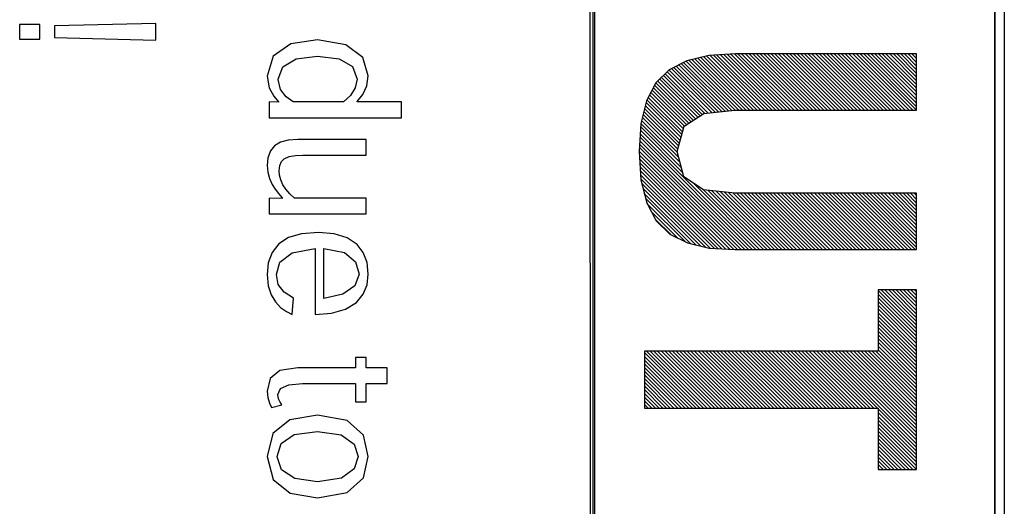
# Model space of a CAD drawing. Extents: x -841 to -216, y -127 to 601.
# Tile 83 of 201: x -423.41 to -411.65, y 187.61 to 193.42. Entities that reach past the tile are written whole.
import ezdxf

# ---------------------------------------------------------------- set-up
doc = ezdxf.new("R2010")
doc.units = 0
doc.header["$LTSCALE"] = 23.1
doc.layers.add('HEATSINK_AM_0', color=7, linetype='CONTINUOUS')

msp = doc.modelspace()

# ---------------------------------------------------------------- linework, layer by layer
at = {"layer": 'HEATSINK_AM_0', "color": 7}
for p, q in [((-416.564, 161.896), (-416.609, 206.405)), ((-416.564, 206.399), (-416.564, 161.896)), ((-411.754, 161.899), (-411.761, 206.399)), ((-411.761, 161.896), (-411.761, 206.399)), ((-411.649, 206.405), (-411.649, 161.895)), ((-416.544, 206.357), (-416.544, 161.853)), ((-423.409, 193.36), (-423.409, 193.185)), ((-423.17, 193.36), (-423.409, 193.36)), ((-423.17, 193.185), (-423.17, 193.36)), ((-421.783, 193.373), (-422.991, 193.342)), ((-422.991, 193.342), (-422.991, 193.203)), ((-421.783, 193.172), (-421.783, 193.373)), ((-423.409, 193.185), (-423.17, 193.185)), ((-422.991, 193.203), (-421.783, 193.172)), ((-420.172, 193.128), (-420.38, 192.983)), ((-419.85, 193.175), (-420.172, 193.128)), ((-419.512, 193.118), (-419.85, 193.175)), ((-419.311, 192.965), (-419.512, 193.118)), ((-420.38, 192.983), (-420.454, 192.741)), ((-420.107, 192.95), (-419.852, 192.983)), ((-419.852, 192.983), (-419.594, 192.95)), ((-415.176, 192.989), (-415.439, 192.927)), ((-415.202, 192.983), (-414.555, 192.336)), ((-414.86, 193.009), (-415.176, 192.989)), ((-415.164, 192.99), (-414.511, 192.336)), ((-415.123, 192.992), (-414.467, 192.336)), ((-415.081, 192.995), (-414.423, 192.336)), ((-415.04, 192.998), (-414.378, 192.336)), ((-414.998, 193), (-414.334, 192.336)), ((-414.957, 193.003), (-414.29, 192.336)), ((-414.915, 193.005), (-414.246, 192.336)), ((-414.873, 193.008), (-414.202, 192.336)), ((-412.696, 193.009), (-414.86, 193.009)), ((-414.83, 193.009), (-414.157, 192.336)), ((-414.786, 193.009), (-414.113, 192.336)), ((-414.742, 193.009), (-414.069, 192.336)), ((-414.697, 193.009), (-414.025, 192.336)), ((-414.653, 193.009), (-413.981, 192.336)), ((-414.609, 193.009), (-413.936, 192.336)), ((-414.565, 193.009), (-413.892, 192.336)), ((-414.521, 193.009), (-413.848, 192.336)), ((-414.476, 193.009), (-413.804, 192.336)), ((-414.432, 193.009), (-413.76, 192.336)), ((-414.388, 193.009), (-413.715, 192.336)), ((-414.344, 193.009), (-413.671, 192.336)), ((-414.3, 193.009), (-413.627, 192.336)), ((-414.255, 193.009), (-413.583, 192.336)), ((-414.211, 193.009), (-413.539, 192.336)), ((-414.167, 193.009), (-413.494, 192.336)), ((-414.123, 193.009), (-413.45, 192.336)), ((-414.079, 193.009), (-413.406, 192.336)), ((-414.034, 193.009), (-413.362, 192.336)), ((-413.99, 193.009), (-413.318, 192.336)), ((-413.946, 193.009), (-413.274, 192.336)), ((-413.902, 193.009), (-413.229, 192.336)), ((-413.858, 193.009), (-413.185, 192.336)), ((-413.814, 193.009), (-413.141, 192.336)), ((-413.769, 193.009), (-413.097, 192.336)), ((-413.725, 193.009), (-413.053, 192.336)), ((-413.681, 193.009), (-413.008, 192.336)), ((-413.637, 193.009), (-412.964, 192.336)), ((-413.593, 193.009), (-412.92, 192.336)), ((-413.548, 193.009), (-412.876, 192.336)), ((-413.504, 193.009), (-412.832, 192.336)), ((-413.46, 193.009), (-412.787, 192.336)), ((-413.416, 193.009), (-412.743, 192.336)), ((-413.372, 193.009), (-412.699, 192.336)), ((-413.327, 193.009), (-412.696, 192.377)), ((-413.283, 193.009), (-412.696, 192.421)), ((-413.239, 193.009), (-412.696, 192.465)), ((-413.195, 193.009), (-412.696, 192.51)), ((-413.151, 193.009), (-412.696, 192.554)), ((-413.106, 193.009), (-412.696, 192.598)), ((-413.062, 193.009), (-412.696, 192.642)), ((-413.018, 193.009), (-412.696, 192.686)), ((-412.974, 193.009), (-412.696, 192.731)), ((-412.93, 193.009), (-412.696, 192.775)), ((-412.885, 193.009), (-412.696, 192.819)), ((-412.841, 193.009), (-412.696, 192.863)), ((-412.797, 193.009), (-412.696, 192.907)), ((-412.753, 193.009), (-412.696, 192.952)), ((-412.709, 193.009), (-412.696, 192.996)), ((-412.696, 192.336), (-412.696, 193.009)), ((-420.266, 192.855), (-420.107, 192.95)), ((-419.594, 192.95), (-419.433, 192.856)), ((-419.245, 192.746), (-419.311, 192.965)), ((-415.439, 192.927), (-415.65, 192.819)), ((-415.567, 192.862), (-415.024, 192.319)), ((-415.537, 192.877), (-414.984, 192.324)), ((-415.508, 192.892), (-414.944, 192.328)), ((-415.479, 192.907), (-414.905, 192.332)), ((-415.45, 192.921), (-414.865, 192.336)), ((-415.416, 192.932), (-414.82, 192.336)), ((-415.381, 192.941), (-414.776, 192.336)), ((-415.345, 192.949), (-414.732, 192.336)), ((-415.309, 192.958), (-414.688, 192.336)), ((-415.273, 192.966), (-414.644, 192.336)), ((-415.238, 192.975), (-414.599, 192.336)), ((-420.454, 192.741), (-420.429, 192.602)), ((-420.321, 192.706), (-420.266, 192.855)), ((-419.433, 192.856), (-419.378, 192.706)), ((-419.262, 192.627), (-419.245, 192.746)), ((-415.65, 192.819), (-415.811, 192.661)), ((-415.72, 192.75), (-415.256, 192.286)), ((-415.698, 192.772), (-415.224, 192.298)), ((-415.675, 192.794), (-415.184, 192.302)), ((-415.653, 192.815), (-415.144, 192.307)), ((-415.625, 192.832), (-415.104, 192.311)), ((-415.596, 192.847), (-415.064, 192.315)), ((-420.321, 192.704), (-420.321, 192.706)), ((-420.293, 192.585), (-420.321, 192.704)), ((-419.378, 192.706), (-419.4, 192.604)), ((-419.309, 192.525), (-419.262, 192.627)), ((-415.811, 192.661), (-415.923, 192.448)), ((-415.825, 192.634), (-415.391, 192.2)), ((-415.809, 192.662), (-415.364, 192.217)), ((-415.787, 192.684), (-415.337, 192.234)), ((-415.764, 192.706), (-415.31, 192.251)), ((-415.742, 192.728), (-415.283, 192.268)), ((-420.429, 192.602), (-420.374, 192.504)), ((-420.226, 192.496), (-420.293, 192.585)), ((-419.458, 192.513), (-419.541, 192.434)), ((-419.4, 192.604), (-419.458, 192.513)), ((-419.377, 192.438), (-419.309, 192.525)), ((-415.886, 192.518), (-415.482, 192.114)), ((-415.871, 192.547), (-415.472, 192.148)), ((-415.855, 192.576), (-415.445, 192.165)), ((-415.84, 192.605), (-415.418, 192.182)), ((-420.428, 192.434), (-420.428, 192.246)), ((-420.317, 192.431), (-420.428, 192.434)), ((-420.374, 192.504), (-420.317, 192.437)), ((-420.317, 192.437), (-420.317, 192.431)), ((-420.144, 192.434), (-420.226, 192.496)), ((-419.541, 192.434), (-420.144, 192.434)), ((-419.377, 192.434), (-419.377, 192.438)), ((-418.847, 192.434), (-419.377, 192.434)), ((-418.847, 192.246), (-418.847, 192.434)), ((-415.923, 192.448), (-415.99, 192.177)), ((-415.937, 192.392), (-415.519, 191.975)), ((-415.928, 192.428), (-415.51, 192.009)), ((-415.917, 192.46), (-415.501, 192.044)), ((-415.901, 192.489), (-415.491, 192.079)), ((-415.963, 192.286), (-415.547, 191.87)), ((-415.954, 192.321), (-415.538, 191.905)), ((-415.946, 192.357), (-415.529, 191.94)), ((-415.473, 192.147), (-415.238, 192.297)), ((-415.238, 192.297), (-414.866, 192.336)), ((-414.866, 192.336), (-412.696, 192.336)), ((-420.428, 192.246), (-418.847, 192.246)), ((-415.99, 192.177), (-416.011, 191.845)), ((-415.989, 192.179), (-415.52, 191.71)), ((-415.981, 192.215), (-415.535, 191.77)), ((-415.972, 192.25), (-415.551, 191.83)), ((-415.998, 192.055), (-414.615, 190.672)), ((-415.995, 192.097), (-415.488, 191.59)), ((-415.992, 192.138), (-415.504, 191.65)), ((-415.555, 191.843), (-415.473, 192.147)), ((-420.295, 191.953), (-420.364, 191.912)), ((-420.204, 191.977), (-420.295, 191.953)), ((-420.085, 191.986), (-420.204, 191.977)), ((-419.271, 191.986), (-420.085, 191.986)), ((-419.271, 191.798), (-419.271, 191.986)), ((-416.006, 191.931), (-414.748, 190.672)), ((-416.003, 191.972), (-414.703, 190.672)), ((-416, 192.014), (-414.659, 190.672)), ((-420.415, 191.85), (-420.444, 191.769)), ((-420.364, 191.912), (-420.415, 191.85)), ((-416.011, 191.848), (-414.836, 190.672)), ((-416.011, 191.845), (-415.989, 191.504)), ((-416.008, 191.889), (-414.792, 190.672)), ((-416.008, 191.801), (-414.881, 190.673)), ((-415.475, 191.539), (-415.555, 191.843)), ((-420.444, 191.769), (-420.454, 191.674)), ((-420.302, 191.676), (-420.28, 191.723)), ((-420.28, 191.723), (-420.25, 191.755)), ((-420.25, 191.755), (-420.19, 191.783)), ((-420.19, 191.783), (-420.114, 191.795)), ((-420.114, 191.795), (-420.026, 191.798)), ((-420.026, 191.798), (-419.271, 191.798)), ((-416.005, 191.754), (-414.928, 190.676)), ((-416.002, 191.706), (-414.975, 190.679)), ((-420.454, 191.674), (-420.446, 191.595)), ((-420.446, 191.595), (-420.426, 191.52)), ((-420.31, 191.612), (-420.302, 191.676)), ((-420.305, 191.559), (-420.31, 191.612)), ((-415.999, 191.659), (-415.022, 190.682)), ((-415.996, 191.612), (-415.069, 190.685)), ((-415.993, 191.564), (-415.116, 190.688)), ((-420.426, 191.52), (-420.394, 191.449)), ((-420.394, 191.449), (-420.358, 191.394)), ((-420.289, 191.503), (-420.305, 191.559)), ((-420.264, 191.447), (-420.289, 191.503)), ((-420.23, 191.394), (-420.264, 191.447)), ((-415.99, 191.517), (-415.164, 190.691)), ((-415.989, 191.504), (-415.92, 191.229)), ((-415.978, 191.461), (-415.219, 190.702)), ((-415.242, 191.387), (-415.475, 191.539)), ((-415.365, 191.467), (-414.571, 190.672)), ((-420.358, 191.394), (-420.317, 191.341)), ((-420.317, 191.341), (-420.274, 191.29)), ((-420.184, 191.338), (-420.23, 191.394)), ((-420.128, 191.285), (-420.184, 191.338)), ((-415.963, 191.402), (-415.276, 190.715)), ((-415.949, 191.343), (-415.334, 190.729)), ((-414.866, 191.345), (-415.242, 191.387)), ((-415.24, 191.386), (-414.527, 190.672)), ((-415.191, 191.381), (-414.482, 190.672)), ((-415.141, 191.375), (-414.438, 190.672)), ((-415.091, 191.37), (-414.394, 190.672)), ((-415.042, 191.364), (-414.35, 190.672)), ((-414.992, 191.359), (-414.306, 190.672)), ((-414.942, 191.353), (-414.261, 190.672)), ((-414.893, 191.348), (-414.217, 190.672)), ((-412.696, 191.345), (-414.866, 191.345)), ((-414.845, 191.345), (-414.173, 190.672)), ((-414.801, 191.345), (-414.129, 190.672)), ((-414.757, 191.345), (-414.085, 190.672)), ((-414.713, 191.345), (-414.04, 190.672)), ((-414.669, 191.345), (-413.996, 190.672)), ((-414.624, 191.345), (-413.952, 190.672)), ((-414.58, 191.345), (-413.908, 190.672)), ((-414.536, 191.345), (-413.864, 190.672)), ((-414.492, 191.345), (-413.819, 190.672)), ((-414.448, 191.345), (-413.775, 190.672)), ((-414.404, 191.345), (-413.731, 190.672)), ((-414.359, 191.345), (-413.687, 190.672)), ((-414.315, 191.345), (-413.643, 190.672)), ((-414.271, 191.345), (-413.598, 190.672)), ((-414.227, 191.345), (-413.554, 190.672)), ((-414.183, 191.345), (-413.51, 190.672)), ((-414.138, 191.345), (-413.466, 190.672)), ((-414.094, 191.345), (-413.422, 190.672)), ((-414.05, 191.345), (-413.377, 190.672)), ((-414.006, 191.345), (-413.333, 190.672)), ((-413.962, 191.345), (-413.289, 190.672)), ((-413.917, 191.345), (-413.245, 190.672)), ((-413.873, 191.345), (-413.201, 190.672)), ((-413.829, 191.345), (-413.157, 190.672)), ((-413.785, 191.345), (-413.112, 190.672)), ((-413.741, 191.345), (-413.068, 190.672)), ((-413.696, 191.345), (-413.024, 190.672)), ((-413.652, 191.345), (-412.98, 190.672)), ((-413.608, 191.345), (-412.936, 190.672)), ((-413.564, 191.345), (-412.891, 190.672)), ((-413.52, 191.345), (-412.847, 190.672)), ((-413.475, 191.345), (-412.803, 190.672)), ((-413.431, 191.345), (-412.759, 190.672)), ((-413.387, 191.345), (-412.715, 190.672)), ((-413.343, 191.345), (-412.696, 190.698)), ((-413.299, 191.345), (-412.696, 190.742)), ((-413.254, 191.345), (-412.696, 190.786)), ((-413.21, 191.345), (-412.696, 190.83)), ((-413.166, 191.345), (-412.696, 190.874)), ((-413.122, 191.345), (-412.696, 190.919)), ((-413.078, 191.345), (-412.696, 190.963)), ((-413.034, 191.345), (-412.696, 191.007)), ((-412.989, 191.345), (-412.696, 191.051)), ((-412.945, 191.345), (-412.696, 191.095)), ((-412.901, 191.345), (-412.696, 191.14)), ((-412.857, 191.345), (-412.696, 191.184)), ((-412.813, 191.345), (-412.696, 191.228)), ((-412.768, 191.345), (-412.696, 191.272)), ((-412.724, 191.345), (-412.696, 191.316)), ((-412.696, 190.672), (-412.696, 191.345)), ((-420.428, 191.285), (-420.428, 191.097)), ((-420.274, 191.281), (-420.428, 191.285)), ((-420.274, 191.29), (-420.274, 191.281)), ((-419.271, 191.285), (-420.128, 191.285)), ((-419.271, 191.097), (-419.271, 191.285)), ((-415.934, 191.285), (-415.391, 190.742)), ((-415.92, 191.229), (-415.805, 191.015)), ((-415.917, 191.224), (-415.458, 190.764)), ((-420.428, 191.097), (-419.271, 191.097)), ((-415.866, 191.128), (-415.547, 190.81)), ((-415.814, 191.032), (-415.637, 190.855)), ((-415.805, 191.015), (-415.643, 190.858)), ((-420.041, 190.862), (-420.198, 190.815)), ((-419.839, 190.878), (-420.041, 190.862)), ((-419.654, 190.862), (-419.839, 190.878)), ((-419.499, 190.814), (-419.654, 190.862)), ((-420.198, 190.815), (-420.314, 190.74)), ((-419.38, 190.733), (-419.499, 190.814)), ((-415.643, 190.858), (-415.433, 190.752)), ((-415.433, 190.752), (-415.174, 190.691)), ((-420.395, 190.636), (-420.44, 190.513)), ((-420.314, 190.74), (-420.395, 190.636)), ((-420.301, 190.52), (-420.156, 190.634)), ((-420.156, 190.634), (-419.878, 190.686)), ((-419.878, 190.686), (-419.878, 189.896)), ((-419.778, 190.09), (-419.778, 190.686)), ((-419.778, 190.686), (-419.531, 190.636)), ((-419.531, 190.636), (-419.396, 190.527)), ((-419.306, 190.637), (-419.38, 190.733)), ((-419.26, 190.519), (-419.306, 190.637)), ((-415.174, 190.691), (-414.866, 190.672)), ((-414.866, 190.672), (-412.696, 190.672)), ((-420.44, 190.513), (-420.454, 190.375)), ((-420.343, 190.375), (-420.301, 190.52)), ((-419.396, 190.527), (-419.356, 190.38)), ((-419.245, 190.379), (-419.26, 190.519)), ((-420.454, 190.375), (-420.441, 190.241)), ((-420.32, 190.256), (-420.343, 190.375)), ((-419.356, 190.38), (-419.406, 190.241)), ((-419.26, 190.251), (-419.245, 190.379)), ((-420.441, 190.241), (-420.407, 190.133)), ((-420.251, 190.163), (-420.32, 190.256)), ((-420.138, 190.093), (-420.251, 190.163)), ((-419.406, 190.241), (-419.55, 190.14)), ((-419.307, 190.139), (-419.26, 190.251)), ((-413.154, 190.192), (-413.154, 189.461)), ((-412.696, 190.192), (-413.154, 190.192)), ((-413.154, 190.184), (-412.696, 189.725)), ((-413.118, 190.192), (-412.696, 189.77)), ((-413.074, 190.192), (-412.696, 189.814)), ((-413.03, 190.192), (-412.696, 189.858)), ((-412.986, 190.192), (-412.696, 189.902)), ((-412.942, 190.192), (-412.696, 189.946)), ((-412.897, 190.192), (-412.696, 189.991)), ((-412.853, 190.192), (-412.696, 190.035)), ((-412.809, 190.192), (-412.696, 190.079)), ((-412.765, 190.192), (-412.696, 190.123)), ((-412.721, 190.192), (-412.696, 190.167)), ((-412.696, 188.048), (-412.696, 190.192)), ((-420.407, 190.133), (-420.355, 190.047)), ((-420.355, 190.047), (-420.292, 189.981)), ((-420.154, 189.898), (-420.138, 190.093)), ((-419.55, 190.14), (-419.778, 190.09)), ((-419.518, 189.961), (-419.387, 190.042)), ((-419.387, 190.042), (-419.307, 190.139)), ((-413.154, 190.14), (-412.696, 189.681)), ((-413.154, 190.096), (-412.696, 189.637)), ((-413.154, 190.051), (-412.696, 189.593)), ((-420.292, 189.981), (-420.224, 189.932)), ((-420.224, 189.932), (-420.154, 189.898)), ((-419.684, 189.912), (-419.518, 189.961)), ((-413.154, 190.007), (-412.696, 189.549)), ((-413.154, 189.963), (-412.696, 189.504)), ((-413.154, 189.919), (-412.696, 189.46)), ((-419.878, 189.896), (-419.684, 189.912)), ((-413.154, 189.875), (-412.696, 189.416)), ((-413.154, 189.83), (-412.696, 189.372)), ((-413.154, 189.786), (-412.696, 189.328)), ((-413.154, 189.742), (-412.696, 189.283)), ((-413.154, 189.698), (-412.696, 189.239)), ((-413.154, 189.654), (-412.696, 189.195)), ((-413.154, 189.609), (-412.696, 189.151)), ((-413.154, 189.565), (-412.696, 189.107)), ((-415.947, 189.461), (-415.947, 188.779)), ((-413.154, 189.461), (-415.947, 189.461)), ((-415.922, 189.461), (-415.241, 188.779)), ((-415.878, 189.461), (-415.197, 188.779)), ((-415.834, 189.461), (-415.152, 188.779)), ((-415.79, 189.461), (-415.108, 188.779)), ((-415.745, 189.461), (-415.064, 188.779)), ((-415.701, 189.461), (-415.02, 188.779)), ((-415.657, 189.461), (-414.976, 188.779)), ((-415.613, 189.461), (-414.931, 188.779)), ((-415.569, 189.461), (-414.887, 188.779)), ((-415.524, 189.461), (-414.843, 188.779)), ((-415.48, 189.461), (-414.799, 188.779)), ((-415.436, 189.461), (-414.755, 188.779)), ((-415.392, 189.461), (-414.71, 188.779)), ((-415.348, 189.461), (-414.666, 188.779)), ((-415.303, 189.461), (-414.622, 188.779)), ((-415.259, 189.461), (-414.578, 188.779)), ((-415.215, 189.461), (-414.534, 188.779)), ((-415.171, 189.461), (-414.489, 188.779)), ((-415.127, 189.461), (-414.445, 188.779)), ((-415.082, 189.461), (-414.401, 188.779)), ((-415.038, 189.461), (-414.357, 188.779)), ((-414.994, 189.461), (-414.313, 188.779)), ((-414.95, 189.461), (-414.269, 188.779)), ((-414.906, 189.461), (-414.224, 188.779)), ((-414.862, 189.461), (-414.18, 188.779)), ((-414.817, 189.461), (-414.136, 188.779)), ((-414.773, 189.461), (-414.092, 188.779)), ((-414.729, 189.461), (-414.048, 188.779)), ((-414.685, 189.461), (-414.003, 188.779)), ((-414.641, 189.461), (-413.959, 188.779)), ((-414.596, 189.461), (-413.915, 188.779)), ((-414.552, 189.461), (-413.871, 188.779)), ((-414.508, 189.461), (-413.827, 188.779)), ((-414.464, 189.461), (-413.782, 188.779)), ((-414.42, 189.461), (-413.738, 188.779)), ((-414.375, 189.461), (-413.694, 188.779)), ((-414.331, 189.461), (-413.65, 188.779)), ((-414.287, 189.461), (-413.606, 188.779)), ((-414.243, 189.461), (-413.561, 188.779)), ((-414.199, 189.461), (-413.517, 188.779)), ((-414.154, 189.461), (-413.473, 188.779)), ((-414.11, 189.461), (-413.429, 188.779)), ((-414.066, 189.461), (-413.385, 188.779)), ((-414.022, 189.461), (-413.34, 188.779)), ((-413.978, 189.461), (-413.296, 188.779)), ((-413.933, 189.461), (-413.252, 188.779)), ((-413.889, 189.461), (-413.208, 188.779)), ((-413.845, 189.461), (-413.164, 188.779)), ((-413.801, 189.461), (-412.696, 188.355)), ((-413.757, 189.461), (-412.696, 188.4)), ((-413.712, 189.461), (-412.696, 188.444)), ((-413.668, 189.461), (-412.696, 188.488)), ((-413.624, 189.461), (-412.696, 188.532)), ((-413.58, 189.461), (-412.696, 188.576)), ((-413.536, 189.461), (-412.696, 188.62)), ((-413.491, 189.461), (-412.696, 188.665)), ((-413.447, 189.461), (-412.696, 188.709)), ((-413.403, 189.461), (-412.696, 188.753)), ((-413.359, 189.461), (-412.696, 188.797)), ((-413.315, 189.461), (-412.696, 188.841)), ((-413.271, 189.461), (-412.696, 188.886)), ((-413.226, 189.461), (-412.696, 188.93)), ((-413.182, 189.461), (-412.696, 188.974)), ((-413.154, 189.521), (-412.696, 189.062)), ((-413.154, 189.477), (-412.696, 189.018)), ((-419.396, 189.384), (-419.396, 189.261)), ((-419.271, 189.384), (-419.396, 189.384)), ((-419.271, 189.261), (-419.271, 189.384)), ((-415.947, 189.442), (-415.285, 188.779)), ((-415.947, 189.397), (-415.329, 188.779)), ((-415.947, 189.353), (-415.373, 188.779)), ((-420.301, 189.228), (-420.418, 189.132)), ((-420.087, 189.261), (-420.301, 189.228)), ((-419.396, 189.261), (-420.087, 189.261)), ((-419.02, 189.261), (-419.271, 189.261)), ((-419.02, 189.074), (-419.02, 189.261)), ((-415.947, 189.309), (-415.418, 188.779)), ((-415.947, 189.265), (-415.462, 188.779)), ((-415.947, 189.221), (-415.506, 188.779)), ((-420.418, 189.132), (-420.454, 188.982)), ((-415.947, 189.176), (-415.55, 188.779)), ((-415.947, 189.132), (-415.594, 188.779)), ((-420.454, 188.982), (-420.446, 188.905)), ((-420.324, 188.941), (-420.292, 189.013)), ((-420.292, 189.013), (-420.195, 189.058)), ((-420.195, 189.058), (-420.03, 189.074)), ((-420.03, 189.074), (-419.396, 189.074)), ((-419.396, 189.074), (-419.396, 188.855)), ((-419.271, 188.855), (-419.271, 189.074)), ((-419.271, 189.074), (-419.02, 189.074)), ((-415.947, 189.088), (-415.639, 188.779)), ((-415.947, 189.044), (-415.683, 188.779)), ((-415.947, 189), (-415.727, 188.779)), ((-420.446, 188.905), (-420.426, 188.84)), ((-420.316, 188.892), (-420.324, 188.941)), ((-420.299, 188.851), (-420.316, 188.892)), ((-415.947, 188.955), (-415.771, 188.779)), ((-415.947, 188.911), (-415.815, 188.779)), ((-415.947, 188.867), (-415.86, 188.779)), ((-420.426, 188.84), (-420.403, 188.787)), ((-420.403, 188.787), (-420.278, 188.82)), ((-420.278, 188.82), (-420.299, 188.851)), ((-419.396, 188.855), (-419.271, 188.855)), ((-415.947, 188.823), (-415.904, 188.779)), ((-415.947, 188.779), (-413.154, 188.779)), ((-413.154, 188.779), (-413.154, 188.048)), ((-413.154, 188.77), (-412.696, 188.311)), ((-420.181, 188.641), (-420.385, 188.478)), ((-419.85, 188.694), (-420.181, 188.641)), ((-419.496, 188.63), (-419.85, 188.694)), ((-419.303, 188.456), (-419.496, 188.63)), ((-413.154, 188.726), (-412.696, 188.267)), ((-413.154, 188.681), (-412.696, 188.223)), ((-413.154, 188.637), (-412.696, 188.179)), ((-413.154, 188.593), (-412.696, 188.134)), ((-413.154, 188.549), (-412.696, 188.09)), ((-420.385, 188.478), (-420.454, 188.201)), ((-420.286, 188.359), (-420.129, 188.464)), ((-420.129, 188.464), (-419.852, 188.502)), ((-419.852, 188.502), (-419.568, 188.46)), ((-419.568, 188.46), (-419.414, 188.35)), ((-419.245, 188.201), (-419.303, 188.456)), ((-413.154, 188.505), (-412.698, 188.048)), ((-413.154, 188.46), (-412.742, 188.048)), ((-413.154, 188.416), (-412.786, 188.048)), ((-420.335, 188.201), (-420.286, 188.359)), ((-419.414, 188.35), (-419.368, 188.201)), ((-413.154, 188.372), (-412.831, 188.048)), ((-413.154, 188.328), (-412.875, 188.048)), ((-413.154, 188.284), (-412.919, 188.048)), ((-420.454, 188.201), (-420.383, 187.926)), ((-420.335, 188.199), (-420.335, 188.201)), ((-420.282, 188.041), (-420.335, 188.199)), ((-419.368, 188.201), (-419.414, 188.053)), ((-419.303, 187.947), (-419.245, 188.201)), ((-413.154, 188.239), (-412.963, 188.048)), ((-413.154, 188.195), (-413.007, 188.048)), ((-420.121, 187.938), (-420.282, 188.041)), ((-419.414, 188.053), (-419.567, 187.943)), ((-413.154, 188.151), (-413.051, 188.048)), ((-413.154, 188.107), (-413.096, 188.048)), ((-413.154, 188.063), (-413.14, 188.048)), ((-413.154, 188.048), (-412.696, 188.048)), ((-420.383, 187.926), (-420.178, 187.763)), ((-419.852, 187.9), (-420.121, 187.938)), ((-419.567, 187.943), (-419.852, 187.9)), ((-419.496, 187.773), (-419.303, 187.947)), ((-420.178, 187.763), (-419.852, 187.708)), ((-419.852, 187.708), (-419.85, 187.708)), ((-419.85, 187.708), (-419.496, 187.773))]:
    msp.add_line(p, q, dxfattribs=at)

doc.saveas('drawing.dxf')
